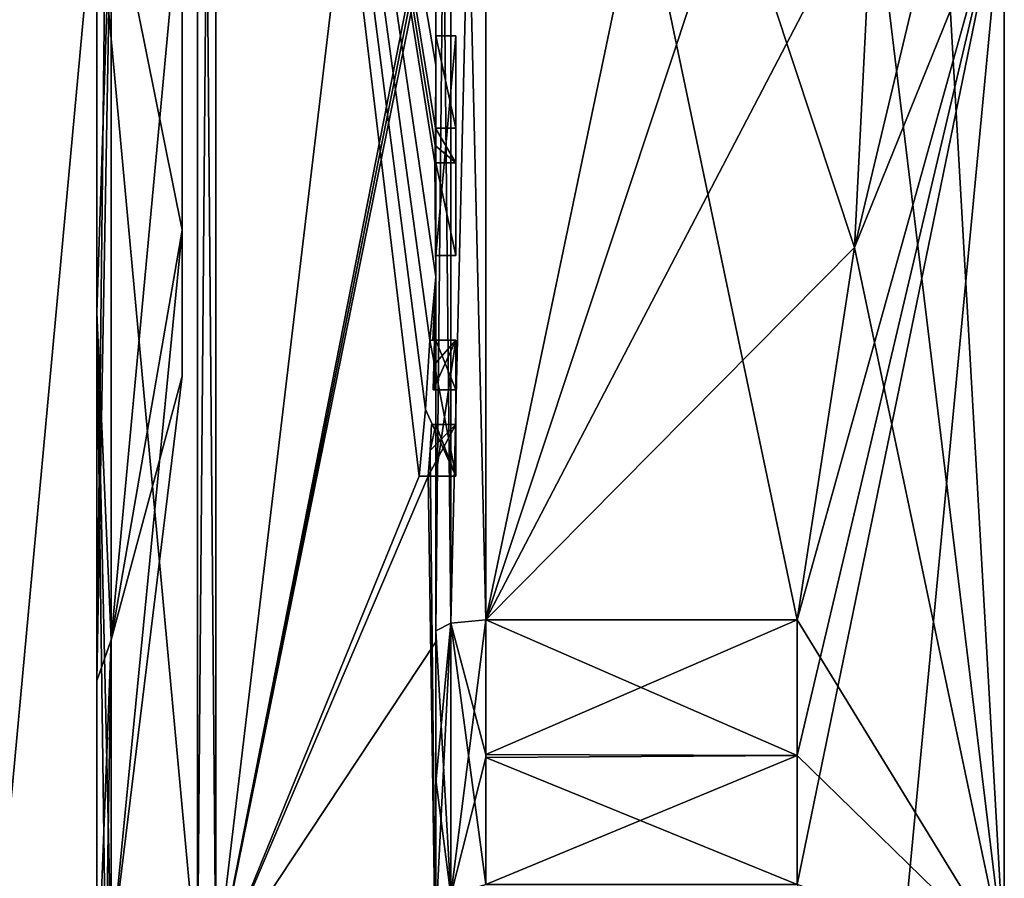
# Model space of a CAD drawing. Extents: x -23 to 700, y -1799 to -1.
# Tile 102 of 251: x 690 to 700, y -1782 to -1773. Entities that reach past the tile are written whole.
import ezdxf

# ---------------------------------------------------------------- set-up
doc = ezdxf.new("R2010")
doc.units = 0
doc.header["$LTSCALE"] = 54.754438
for name, color, linetype in [('1000', 7, 'CONTINUOUS'), ('1001', 7, 'CONTINUOUS'), ('1002', 7, 'CONTINUOUS'), ('1003', 7, 'CONTINUOUS'), ('1004', 7, 'CONTINUOUS'), ('1005', 7, 'CONTINUOUS'), ('1006', 7, 'CONTINUOUS'), ('1007', 7, 'CONTINUOUS'), ('1008', 7, 'CONTINUOUS'), ('1009', 7, 'CONTINUOUS'), ('1010', 7, 'CONTINUOUS'), ('1074', 7, 'CONTINUOUS'), ('1077', 7, 'CONTINUOUS'), ('1079', 7, 'CONTINUOUS'), ('1082', 7, 'CONTINUOUS'), ('1084', 7, 'CONTINUOUS'), ('1085', 7, 'CONTINUOUS'), ('1086', 7, 'CONTINUOUS'), ('1087', 7, 'CONTINUOUS'), ('901', 7, 'CONTINUOUS'), ('902', 7, 'CONTINUOUS'), ('905', 7, 'CONTINUOUS'), ('908', 7, 'CONTINUOUS'), ('913', 7, 'CONTINUOUS'), ('914', 7, 'CONTINUOUS'), ('915', 7, 'CONTINUOUS'), ('916', 7, 'CONTINUOUS'), ('919', 7, 'CONTINUOUS'), ('920', 7, 'CONTINUOUS'), ('921', 7, 'CONTINUOUS'), ('953', 7, 'CONTINUOUS'), ('954', 7, 'CONTINUOUS'), ('955', 7, 'CONTINUOUS'), ('980', 7, 'CONTINUOUS'), ('983', 7, 'CONTINUOUS'), ('993', 7, 'CONTINUOUS'), ('994', 7, 'CONTINUOUS'), ('995', 7, 'CONTINUOUS'), ('996', 7, 'CONTINUOUS'), ('997', 7, 'CONTINUOUS'), ('998', 7, 'CONTINUOUS'), ('999', 7, 'CONTINUOUS')]:
    doc.layers.add(name, color=color, linetype=linetype)

msp = doc.modelspace()

# ---------------------------------------------------------------- linework, layer by layer
at = {"layer": '1000', "linetype": 'CONTINUOUS'}
for points in [[(694.3891, -1777.4833, -18.956), (694.3566, -1777.4833, -19.196), (694.6, -1777.4833, -19.196), (694.3891, -1777.4833, -18.956)], [(694.4, -1777.4833, -18.7132), (694.3891, -1777.4833, -18.956), (694.6, -1777.4833, -16.804), (694.4, -1777.4833, -18.7132)], [(694.3891, -1777.4833, -18.956), (694.6, -1777.4833, -19.196), (694.6, -1777.4833, -16.804), (694.3891, -1777.4833, -18.956)], [(694.4, -1777.4833, -16.804), (694.4, -1777.4833, -18.7132), (694.6, -1777.4833, -16.804), (694.4, -1777.4833, -16.804)]]:
    msp.add_3dface(points, dxfattribs=at)
at = {"layer": '1001', "linetype": 'CONTINUOUS'}
for points in [[(694.3417, -1777.7438, -19.196), (694.324, -1778, -19.196), (694.6, -1777.4833, -19.196), (694.3417, -1777.7438, -19.196)], [(694.324, -1778, -19.196), (694.6, -1778, -19.196), (694.6, -1777.4833, -19.196), (694.324, -1778, -19.196)], [(694.3566, -1777.4833, -19.196), (694.3417, -1777.7438, -19.196), (694.6, -1777.4833, -19.196), (694.3566, -1777.4833, -19.196)]]:
    msp.add_3dface(points, dxfattribs=at)
at = {"layer": '1002', "linetype": 'CONTINUOUS'}
for points in [[(694.2821, -1778, -19.3497), (694.2315, -1778, -19.5), (694.6, -1778, -19.5), (694.2821, -1778, -19.3497)], [(694.324, -1778, -19.196), (694.2821, -1778, -19.3497), (694.6, -1778, -19.5), (694.324, -1778, -19.196)], [(694.324, -1778, -19.196), (694.6, -1778, -19.5), (694.6, -1778, -19.196), (694.324, -1778, -19.196)]]:
    msp.add_3dface(points, dxfattribs=at)
at = {"layer": '1003', "linetype": 'CONTINUOUS'}
for points in [[(694.2952, -1777.3336, -19.5), (694.3401, -1776.6371, -19.5), (694.6, -1778, -19.5), (694.2952, -1777.3336, -19.5)], [(694.3401, -1776.6371, -19.5), (694.6, -1776.6371, -19.5), (694.6, -1778, -19.5), (694.3401, -1776.6371, -19.5)], [(694.2315, -1778, -19.5), (694.2952, -1777.3336, -19.5), (694.6, -1778, -19.5), (694.2315, -1778, -19.5)]]:
    msp.add_3dface(points, dxfattribs=at)
at = {"layer": '1004', "linetype": 'CONTINUOUS'}
for points in [[(694.4, -1773.5882, -16.5), (694.4, -1775.7888, -16.5), (694.6, -1773.5882, -16.5), (694.4, -1773.5882, -16.5)], [(694.6, -1773.5882, -16.5), (694.4, -1775.7888, -16.5), (694.6, -1775.7888, -16.5), (694.6, -1773.5882, -16.5)]]:
    msp.add_3dface(points, dxfattribs=at)
at = {"layer": '1005', "linetype": 'CONTINUOUS'}
for points in [[(694.4, -1775.7888, -16.5), (694.4, -1775.7888, -16.7828), (694.6, -1775.7888, -16.5), (694.4, -1775.7888, -16.5)], [(694.4, -1775.7888, -16.7828), (694.6, -1775.7888, -16.7828), (694.6, -1775.7888, -16.5), (694.4, -1775.7888, -16.7828)]]:
    msp.add_3dface(points, dxfattribs=at)
at = {"layer": '1006', "linetype": 'CONTINUOUS'}
for points in [[(694.4, -1775.7888, -16.7828), (694.4, -1774.8597, -16.7828), (694.6, -1775.7888, -16.7828), (694.4, -1775.7888, -16.7828)], [(694.4, -1774.8597, -16.7828), (694.6, -1774.8597, -16.7828), (694.6, -1775.7888, -16.7828), (694.4, -1774.8597, -16.7828)]]:
    msp.add_3dface(points, dxfattribs=at)
at = {"layer": '1007', "linetype": 'CONTINUOUS'}
for points in [[(694.3978, -1774.8597, -19.3947), (694.3913, -1774.8597, -19.5), (694.6, -1774.8597, -16.7828), (694.3978, -1774.8597, -19.3947)], [(694.3913, -1774.8597, -19.5), (694.6, -1774.8597, -19.5), (694.6, -1774.8597, -16.7828), (694.3913, -1774.8597, -19.5)], [(694.4, -1774.8597, -19.2892), (694.3978, -1774.8597, -19.3947), (694.6, -1774.8597, -16.7828), (694.4, -1774.8597, -19.2892)], [(694.4, -1774.8597, -16.7828), (694.4, -1774.8597, -19.2892), (694.6, -1774.8597, -16.7828), (694.4, -1774.8597, -16.7828)]]:
    msp.add_3dface(points, dxfattribs=at)
at = {"layer": '1008', "linetype": 'CONTINUOUS'}
for points in [[(694.3932, -1774.6867, -19.5), (694.3948, -1774.5131, -19.5), (694.6, -1774.8597, -19.5), (694.3932, -1774.6867, -19.5)], [(694.3948, -1774.5131, -19.5), (694.6, -1774.5131, -19.5), (694.6, -1774.8597, -19.5), (694.3948, -1774.5131, -19.5)], [(694.3913, -1774.8597, -19.5), (694.3932, -1774.6867, -19.5), (694.6, -1774.8597, -19.5), (694.3913, -1774.8597, -19.5)]]:
    msp.add_3dface(points, dxfattribs=at)
at = {"layer": '1009', "linetype": 'CONTINUOUS'}
for points in [[(694.3948, -1774.5131, -19.5), (694.3987, -1774.5131, -19.4187), (694.6, -1774.5131, -19.5), (694.3948, -1774.5131, -19.5)], [(694.3987, -1774.5131, -19.4187), (694.4, -1774.5131, -19.3374), (694.6, -1774.5131, -19.5), (694.3987, -1774.5131, -19.4187)], [(694.4, -1774.5131, -19.3374), (694.4, -1774.5131, -16.7828), (694.6, -1774.5131, -19.5), (694.4, -1774.5131, -19.3374)], [(694.4, -1774.5131, -16.7828), (694.6, -1774.5131, -16.7828), (694.6, -1774.5131, -19.5), (694.4, -1774.5131, -16.7828)]]:
    msp.add_3dface(points, dxfattribs=at)
at = {"layer": '1010', "linetype": 'CONTINUOUS'}
for points in [[(694.4, -1774.5131, -16.7828), (694.4, -1773.5882, -16.7828), (694.6, -1774.5131, -16.7828), (694.4, -1774.5131, -16.7828)], [(694.4, -1773.5882, -16.7828), (694.6, -1773.5882, -16.7828), (694.6, -1774.5131, -16.7828), (694.4, -1773.5882, -16.7828)]]:
    msp.add_3dface(points, dxfattribs=at)
at = {"layer": '1074', "linetype": 'CONTINUOUS'}
for points in [[(698.0232, -1779.4403, 15.95), (694.9, -1779.4403, 15.95), (694.9, -1780.7905, 15.2475), (698.0232, -1779.4403, 15.95)], [(698.0232, -1780.8, 15.242), (698.0232, -1779.4403, 15.95), (694.9, -1780.7905, 15.2475), (698.0232, -1780.8, 15.242)], [(694.9, -1779.4403, -15.95), (698.0232, -1779.4403, -15.95), (698.0232, -1780.8, -15.242), (694.9, -1779.4403, -15.95)], [(694.9, -1779.4403, -15.95), (698.0232, -1780.8, -15.242), (694.9, -1780.8189, -15.2311), (694.9, -1779.4403, -15.95)], [(694.9, -1782.093, 14.4185), (698.0232, -1780.8, 15.242), (694.9, -1780.7905, 15.2475), (694.9, -1782.093, 14.4185)], [(694.9, -1782.093, 14.4185), (698.0232, -1782.093, 14.4185), (698.0232, -1780.8, 15.242), (694.9, -1782.093, 14.4185)], [(698.0232, -1780.8, -15.242), (698.0232, -1782.093, -14.4185), (694.9, -1780.8189, -15.2311), (698.0232, -1780.8, -15.242)], [(698.0232, -1782.093, -14.4185), (694.9, -1782.093, -14.4185), (694.9, -1780.8189, -15.2311), (698.0232, -1782.093, -14.4185)]]:
    msp.add_3dface(points, dxfattribs=at)
at = {"layer": '1077', "linetype": 'CONTINUOUS'}
for points in [[(694.4, -1779.5503, 16.45), (694.549, -1782.2017, 14.518), (694.549, -1779.4721, 16.094), (694.4, -1779.5503, 16.45)], [(694.9, -1780.7905, 15.2475), (694.9, -1779.4403, 15.95), (694.549, -1779.4721, 16.094), (694.9, -1780.7905, 15.2475)], [(694.9, -1782.093, 14.4185), (694.9, -1780.7905, 15.2475), (694.549, -1779.4721, 16.094), (694.9, -1782.093, 14.4185)], [(694.549, -1782.2017, 14.518), (694.9, -1782.093, 14.4185), (694.549, -1779.4721, 16.094), (694.549, -1782.2017, 14.518)], [(694.4, -1779.5503, 16.45), (694.4, -1781.0392, 15.6813), (694.549, -1782.2017, 14.518), (694.4, -1779.5503, 16.45)], [(694.4, -1781.0392, 15.6813), (694.4, -1782.471, 14.7638), (694.549, -1782.2017, 14.518), (694.4, -1781.0392, 15.6813)]]:
    msp.add_3dface(points, dxfattribs=at)
at = {"layer": '1079', "linetype": 'CONTINUOUS'}
for points in [[(694.4, -1782.471, -14.7638), (694.4, -1781.0705, -15.663), (694.549, -1779.4721, -16.094), (694.4, -1782.471, -14.7638)], [(694.4, -1782.471, -14.7638), (694.549, -1779.4721, -16.094), (694.549, -1782.2017, -14.518), (694.4, -1782.471, -14.7638)], [(694.4, -1781.0705, -15.663), (694.4, -1779.5503, -16.45), (694.549, -1779.4721, -16.094), (694.4, -1781.0705, -15.663)], [(694.9, -1779.4403, -15.95), (694.9, -1780.8189, -15.2311), (694.549, -1782.2017, -14.518), (694.9, -1779.4403, -15.95)], [(694.549, -1779.4721, -16.094), (694.9, -1779.4403, -15.95), (694.549, -1782.2017, -14.518), (694.549, -1779.4721, -16.094)], [(694.9, -1780.8189, -15.2311), (694.9, -1782.093, -14.4185), (694.549, -1782.2017, -14.518), (694.9, -1780.8189, -15.2311)]]:
    msp.add_3dface(points, dxfattribs=at)
at = {"layer": '1082', "linetype": 'CONTINUOUS'}
for points in [[(691.857, -1775.536, 3.5349), (691.857, -1772, 5), (691.857, -1775.536, -3.5349), (691.857, -1775.536, 3.5349)], [(691.857, -1775.536, -3.5349), (691.857, -1772, 5), (691.857, -1772, -5), (691.857, -1775.536, -3.5349)], [(691.857, -1776.9998), (691.857, -1775.536, 3.5349), (691.857, -1775.536, -3.5349), (691.857, -1776.9998)]]:
    msp.add_3dface(points, dxfattribs=at)
at = {"layer": '1084', "linetype": 'CONTINUOUS'}
for points in [[(691.857, -1772, 5), (691.857, -1775.536, 3.5349), (691.1443, -1772, 10.8047), (691.857, -1772, 5)], [(691.1443, -1772, 10.8047), (691.857, -1775.536, 3.5349), (691.1443, -1779.64, 7.6401), (691.1443, -1772, 10.8047)], [(691.857, -1775.536, -3.5349), (691.857, -1772, -5), (691.1443, -1779.64, -7.6401), (691.857, -1775.536, -3.5349)], [(691.857, -1772, -5), (691.1443, -1772, -10.8047), (691.1443, -1779.64, -7.6401), (691.857, -1772, -5)], [(691.857, -1775.536, 3.5349), (691.857, -1776.9998), (691.1443, -1779.64, 7.6401), (691.857, -1775.536, 3.5349)], [(691.857, -1776.9998), (691.857, -1775.536, -3.5349), (691.1443, -1782.8047), (691.857, -1776.9998)], [(691.1443, -1782.8047), (691.857, -1775.536, -3.5349), (691.1443, -1779.64, -7.6401), (691.1443, -1782.8047)], [(691.1443, -1779.64, 7.6401), (691.857, -1776.9998), (691.1443, -1782.8047), (691.1443, -1779.64, 7.6401)]]:
    msp.add_3dface(points, dxfattribs=at)
at = {"layer": '1085', "linetype": 'CONTINUOUS'}
for points in [[(691, -1763.9478, 8.0522), (691.1443, -1772, 10.8047), (691, -1776.3586, 10.5205), (691, -1763.9478, 8.0522)], [(691.1443, -1772, 10.8047), (691.1443, -1779.64, 7.6401), (691, -1776.3586, 10.5205), (691.1443, -1772, 10.8047)], [(691.0897, -1783.1005, 0), (691, -1783.3877, 0), (691, -1776.3586, 10.5205), (691.0897, -1783.1005, 0)], [(691.1443, -1779.64, 7.6401), (691.1443, -1782.8047), (691, -1776.3586, 10.5205), (691.1443, -1779.64, 7.6401)], [(691.1443, -1782.8047), (691.0897, -1783.1005, 0), (691, -1776.3586, 10.5205), (691.1443, -1782.8047)]]:
    msp.add_3dface(points, dxfattribs=at)
at = {"layer": '1086', "linetype": 'CONTINUOUS'}
for points in [[(691, -1772, -11.3877), (691, -1780.0523, -8.0523), (691.0897, -1772, -11.1005), (691, -1772, -11.3877)], [(691.1443, -1779.64, -7.6401), (691.1443, -1772, -10.8047), (691, -1780.0523, -8.0523), (691.1443, -1779.64, -7.6401)], [(691, -1780.0523, -8.0523), (691.1443, -1772, -10.8047), (691.0897, -1772, -11.1005), (691, -1780.0523, -8.0523)], [(691.1443, -1779.64, -7.6401), (691, -1783.3877, 0), (691.0897, -1783.1005, 0), (691.1443, -1779.64, -7.6401)], [(691, -1783.3877, 0), (691.1443, -1779.64, -7.6401), (691, -1780.0523, -8.0523), (691, -1783.3877, 0)], [(691.1443, -1782.8047), (691.1443, -1779.64, -7.6401), (691.0897, -1783.1005, 0), (691.1443, -1782.8047)]]:
    msp.add_3dface(points, dxfattribs=at)
at = {"layer": '1087', "linetype": 'CONTINUOUS'}
for points in [[(691, -1780.0523, -8.0523), (691, -1772, -11.3877), (691, -1761.4795, -4.3586), (691, -1780.0523, -8.0523)], [(691, -1783.3877, 0), (691, -1761.4795, -4.3586), (691, -1763.9478, 8.0522), (691, -1783.3877, 0)], [(691, -1783.3877, 0), (691, -1780.0523, -8.0523), (691, -1761.4795, -4.3586), (691, -1783.3877, 0)], [(691, -1783.3877, 0), (691, -1763.9478, 8.0522), (691, -1776.3586, 10.5205), (691, -1783.3877, 0)]]:
    msp.add_3dface(points, dxfattribs=at)
at = {"layer": '901', "linetype": 'CONTINUOUS'}
for points in [[(700.1, -1761.1745, 6.2494), (700.1, -1772, 12.5), (700.1, -1782.8255, 6.2494), (700.1, -1761.1745, 6.2494)], [(700.1, -1761.1745, -6.2494), (700.1, -1761.1745, 6.2494), (700.1, -1782.8255, -6.2494), (700.1, -1761.1745, -6.2494)], [(700.1, -1782.8255, -6.2494), (700.1, -1761.1745, 6.2494), (700.1, -1782.8255, 6.2494), (700.1, -1782.8255, -6.2494)], [(700.1, -1772, -12.5), (700.1, -1761.1745, -6.2494), (700.1, -1782.8255, -6.2494), (700.1, -1772, -12.5)]]:
    msp.add_3dface(points, dxfattribs=at)
at = {"layer": '902', "linetype": 'CONTINUOUS'}
for points in [[(694.9, -1764.5597, 15.95), (694.9, -1779.4403, 15.95), (698.0232, -1764.5597, 15.95), (694.9, -1764.5597, 15.95)], [(698.0232, -1764.5597, 15.95), (694.9, -1779.4403, 15.95), (698.5978, -1768.2917, 15.95), (698.0232, -1764.5597, 15.95)], [(698.5978, -1768.2917, 15.95), (694.9, -1779.4403, 15.95), (698.7857, -1772, 15.95), (698.5978, -1768.2917, 15.95)], [(698.7857, -1772, 15.95), (694.9, -1779.4403, 15.95), (698.5976, -1775.7097, 15.95), (698.7857, -1772, 15.95)], [(698.5976, -1775.7097, 15.95), (694.9, -1779.4403, 15.95), (698.0232, -1779.4403, 15.95), (698.5976, -1775.7097, 15.95)]]:
    msp.add_3dface(points, dxfattribs=at)
at = {"layer": '905', "linetype": 'CONTINUOUS'}
for points in [[(694.9, -1779.4403, -15.95), (694.9, -1764.5597, -15.95), (698.0232, -1779.4403, -15.95), (694.9, -1779.4403, -15.95)], [(698.0232, -1779.4403, -15.95), (694.9, -1764.5597, -15.95), (698.5978, -1775.7083, -15.95), (698.0232, -1779.4403, -15.95)], [(698.5978, -1775.7083, -15.95), (694.9, -1764.5597, -15.95), (698.7857, -1772, -15.95), (698.5978, -1775.7083, -15.95)]]:
    msp.add_3dface(points, dxfattribs=at)
at = {"layer": '908', "linetype": 'CONTINUOUS'}
for points in [[(694.4, -1779.5503, -16.45), (694.4, -1765.7364, -16.5), (694.4, -1764.4497, -16.45), (694.4, -1779.5503, -16.45)], [(694.4, -1764.4497, 16.45), (694.4, -1773.0506, 16.5), (694.4, -1779.5503, 16.45), (694.4, -1764.4497, 16.45)], [(694.4, -1766.1297, -16.5), (694.4, -1765.7364, -16.5), (694.4, -1779.5503, -16.45), (694.4, -1766.1297, -16.5)], [(694.4, -1767.5648, -16.5), (694.4, -1766.1297, -16.5), (694.4, -1779.5503, -16.45), (694.4, -1767.5648, -16.5)], [(694.4, -1767.9582, -16.5), (694.4, -1767.5648, -16.5), (694.4, -1779.5503, -16.45), (694.4, -1767.9582, -16.5)], [(694.4, -1769.8781, -16.5), (694.4, -1767.9582, -16.5), (694.4, -1779.5503, -16.45), (694.4, -1769.8781, -16.5)], [(694.4, -1770.2268, -16.5), (694.4, -1769.8781, -16.5), (694.4, -1779.5503, -16.45), (694.4, -1770.2268, -16.5)], [(694.4, -1771.8639, -16.5), (694.4, -1770.2268, -16.5), (694.4, -1779.5503, -16.45), (694.4, -1771.8639, -16.5)], [(694.4, -1772.2828, -16.5), (694.4, -1771.8639, -16.5), (694.4, -1779.5503, -16.45), (694.4, -1772.2828, -16.5)], [(694.4, -1772.1257, 19.4998), (694.4, -1779.6608, 17.9321), (694.4, -1772.1257, 16.7828), (694.4, -1772.1257, 19.4998)], [(694.4, -1772.1257, 16.7828), (694.4, -1779.6608, 17.9321), (694.4, -1773.0506, 16.7828), (694.4, -1772.1257, 16.7828)], [(694.4, -1773.2498, -19.4599), (694.4, -1772.2828, -16.5), (694.4, -1773.5882, -16.5), (694.4, -1773.2498, -19.4599)], [(694.4, -1773.5882, -16.5), (694.4, -1772.2828, -16.5), (694.4, -1779.5503, -16.45), (694.4, -1773.5882, -16.5)], [(694.4, -1773.0506, 16.7828), (694.4, -1779.6608, 17.9321), (694.4, -1773.0506, 16.5), (694.4, -1773.0506, 16.7828)], [(694.4, -1773.0506, 16.5), (694.4, -1779.6608, 17.9321), (694.4, -1779.5503, 16.45), (694.4, -1773.0506, 16.5)], [(694.4, -1773.8827, -19.4089), (694.4, -1773.2498, -19.4599), (694.4, -1773.5882, -16.7828), (694.4, -1773.8827, -19.4089)], [(694.4, -1773.5882, -16.7828), (694.4, -1773.2498, -19.4599), (694.4, -1773.5882, -16.5), (694.4, -1773.5882, -16.7828)], [(694.4, -1774.5131, -16.7828), (694.4, -1773.8827, -19.4089), (694.4, -1773.5882, -16.7828), (694.4, -1774.5131, -16.7828)], [(694.4, -1775.7888, -16.5), (694.4, -1773.5882, -16.5), (694.4, -1779.5503, -16.45), (694.4, -1775.7888, -16.5)], [(694.4, -1774.5131, -19.3374), (694.4, -1773.8827, -19.4089), (694.4, -1774.5131, -16.7828), (694.4, -1774.5131, -19.3374)], [(694.4, -1774.8597, -16.7828), (694.4, -1775.7888, -16.7828), (694.4, -1774.8597, -19.2892), (694.4, -1774.8597, -16.7828)], [(694.4, -1774.8597, -19.2892), (694.4, -1775.7888, -16.7828), (694.4, -1776.0042, -19.0844), (694.4, -1774.8597, -19.2892)], [(694.4, -1775.7888, -16.7828), (694.4, -1775.7888, -16.5), (694.4, -1776.6371, -16.5), (694.4, -1775.7888, -16.7828)], [(694.4, -1776.6371, -16.5), (694.4, -1775.7888, -16.5), (694.4, -1779.5503, -16.45), (694.4, -1776.6371, -16.5)], [(694.4, -1776.0042, -19.0844), (694.4, -1775.7888, -16.7828), (694.4, -1776.6371, -16.5), (694.4, -1776.0042, -19.0844)], [(694.4, -1777.1347, -18.8118), (694.4, -1776.0042, -19.0844), (694.4, -1777.1347, -16.804), (694.4, -1777.1347, -18.8118)], [(694.4, -1777.1347, -16.804), (694.4, -1776.0042, -19.0844), (694.4, -1776.6371, -16.804), (694.4, -1777.1347, -16.804)], [(694.4, -1776.6371, -16.804), (694.4, -1776.0042, -19.0844), (694.4, -1776.6371, -16.5), (694.4, -1776.6371, -16.804)], [(694.4, -1778, -16.5), (694.4, -1776.6371, -16.5), (694.4, -1779.5503, -16.45), (694.4, -1778, -16.5)], [(694.4, -1777.4833, -16.804), (694.4, -1778, -16.804), (694.4, -1777.4833, -18.7132), (694.4, -1777.4833, -16.804)], [(694.4, -1777.4833, -18.7132), (694.4, -1778, -16.804), (694.4, -1779.5503, -16.45), (694.4, -1777.4833, -18.7132)], [(694.4, -1783.1573, -15.9926), (694.4, -1777.4833, -18.7132), (694.4, -1782.471, -14.7638), (694.4, -1783.1573, -15.9926)], [(694.4, -1782.471, -14.7638), (694.4, -1777.4833, -18.7132), (694.4, -1781.0705, -15.663), (694.4, -1782.471, -14.7638)], [(694.4, -1781.0705, -15.663), (694.4, -1777.4833, -18.7132), (694.4, -1779.5503, -16.45), (694.4, -1781.0705, -15.663)], [(694.4, -1778, -16.804), (694.4, -1778, -16.5), (694.4, -1779.5503, -16.45), (694.4, -1778, -16.804)], [(694.4, -1779.5503, 16.45), (694.4, -1779.6608, 17.9321), (694.4, -1781.0392, 15.6813), (694.4, -1779.5503, 16.45)], [(694.4, -1779.6608, 17.9321), (694.4, -1786.0038, 13.5699), (694.4, -1781.0392, 15.6813), (694.4, -1779.6608, 17.9321)], [(694.4, -1781.0392, 15.6813), (694.4, -1786.0038, 13.5699), (694.4, -1782.471, 14.7638), (694.4, -1781.0392, 15.6813)]]:
    msp.add_3dface(points, dxfattribs=at)
at = {"layer": '913', "linetype": 'CONTINUOUS'}
for points in [[(692.1949, -1782.9913, 19.0374), (694.4, -1764.4802, 17.9917), (692.1949, -1761.0087, 19.0374), (692.1949, -1782.9913, 19.0374)], [(694.4, -1771.7791, 19.4994), (694.4, -1764.4802, 17.9917), (692.1949, -1782.9913, 19.0374), (694.4, -1771.7791, 19.4994)], [(694.4, -1771.9524, 19.5), (694.4, -1771.7791, 19.4994), (692.1949, -1782.9913, 19.0374), (694.4, -1771.9524, 19.5)], [(694.4, -1772.1257, 19.4998), (694.4, -1771.9524, 19.5), (692.1949, -1782.9913, 19.0374), (694.4, -1772.1257, 19.4998)], [(694.4, -1779.6608, 17.9321), (694.4, -1772.1257, 19.4998), (692.1949, -1782.9913, 19.0374), (694.4, -1779.6608, 17.9321)], [(694.4, -1786.0038, 13.5699), (694.4, -1779.6608, 17.9321), (692.1949, -1782.9913, 19.0374), (694.4, -1786.0038, 13.5699)]]:
    msp.add_3dface(points, dxfattribs=at)
at = {"layer": '914', "linetype": 'CONTINUOUS'}
for points in [[(692.1949, -1761.0087, -19.0374), (694.4, -1773.8827, -19.4089), (694.3948, -1774.5131, -19.5), (692.1949, -1761.0087, -19.0374)], [(694.4, -1773.8827, -19.4089), (692.1949, -1761.0087, -19.0374), (694.3997, -1773.2629, -19.5), (694.4, -1773.8827, -19.4089)], [(692.1949, -1761.0087, -19.0374), (694.4, -1776.0042, -19.0844), (694.3401, -1776.6371, -19.5), (692.1949, -1761.0087, -19.0374)], [(694.4, -1776.0042, -19.0844), (692.1949, -1761.0087, -19.0374), (694.3913, -1774.8597, -19.5), (694.4, -1776.0042, -19.0844)], [(692.1949, -1782.9913, -19.0374), (692.1949, -1761.0087, -19.0374), (694.2315, -1778, -19.5), (692.1949, -1782.9913, -19.0374)], [(694.2315, -1778, -19.5), (692.1949, -1761.0087, -19.0374), (694.2952, -1777.3336, -19.5), (694.2315, -1778, -19.5)], [(694.2952, -1777.3336, -19.5), (692.1949, -1761.0087, -19.0374), (694.3401, -1776.6371, -19.5), (694.2952, -1777.3336, -19.5)], [(694.3913, -1774.8597, -19.5), (692.1949, -1761.0087, -19.0374), (694.3932, -1774.6867, -19.5), (694.3913, -1774.8597, -19.5)], [(694.3932, -1774.6867, -19.5), (692.1949, -1761.0087, -19.0374), (694.3948, -1774.5131, -19.5), (694.3932, -1774.6867, -19.5)], [(694.3999, -1773.2564, -19.48), (694.4, -1773.8827, -19.4089), (694.3997, -1773.2629, -19.5), (694.3999, -1773.2564, -19.48)], [(694.4, -1773.2498, -19.4599), (694.4, -1773.8827, -19.4089), (694.3999, -1773.2564, -19.48), (694.4, -1773.2498, -19.4599)], [(694.3948, -1774.5131, -19.5), (694.4, -1773.8827, -19.4089), (694.3987, -1774.5131, -19.4187), (694.3948, -1774.5131, -19.5)], [(694.4, -1773.8827, -19.4089), (694.4, -1774.5131, -19.3374), (694.3987, -1774.5131, -19.4187), (694.4, -1773.8827, -19.4089)], [(694.4, -1774.8597, -19.2892), (694.4, -1776.0042, -19.0844), (694.3913, -1774.8597, -19.5), (694.4, -1774.8597, -19.2892)], [(694.3978, -1774.8597, -19.3947), (694.4, -1774.8597, -19.2892), (694.3913, -1774.8597, -19.5), (694.3978, -1774.8597, -19.3947)], [(694.3401, -1776.6371, -19.5), (694.4, -1776.0042, -19.0844), (694.3683, -1776.6371, -19.3488), (694.3401, -1776.6371, -19.5)], [(694.3683, -1776.6371, -19.3488), (694.4, -1776.0042, -19.0844), (694.3877, -1776.6371, -19.196), (694.3683, -1776.6371, -19.3488)], [(694.4, -1776.0042, -19.0844), (694.4, -1777.1347, -18.8118), (694.3877, -1776.6371, -19.196), (694.4, -1776.0042, -19.0844)], [(694.3877, -1776.6371, -19.196), (694.4, -1777.1347, -18.8118), (694.3809, -1776.8877, -19.196), (694.3877, -1776.6371, -19.196)], [(694.3723, -1777.1347, -19.196), (694.3809, -1776.8877, -19.196), (694.3931, -1777.1347, -19.0046), (694.3723, -1777.1347, -19.196)], [(694.3809, -1776.8877, -19.196), (694.4, -1777.1347, -18.8118), (694.3931, -1777.1347, -19.0046), (694.3809, -1776.8877, -19.196)], [(694.4, -1777.4833, -18.7132), (694.4, -1783.1573, -15.9926), (694.3417, -1777.7438, -19.196), (694.4, -1777.4833, -18.7132)], [(694.3566, -1777.4833, -19.196), (694.4, -1777.4833, -18.7132), (694.3417, -1777.7438, -19.196), (694.3566, -1777.4833, -19.196)], [(694.3891, -1777.4833, -18.956), (694.4, -1777.4833, -18.7132), (694.3566, -1777.4833, -19.196), (694.3891, -1777.4833, -18.956)], [(694.3417, -1777.7438, -19.196), (694.4, -1783.1573, -15.9926), (694.324, -1778, -19.196), (694.3417, -1777.7438, -19.196)], [(694.4, -1783.1573, -15.9926), (692.1949, -1782.9913, -19.0374), (694.324, -1778, -19.196), (694.4, -1783.1573, -15.9926)], [(694.324, -1778, -19.196), (692.1949, -1782.9913, -19.0374), (694.2315, -1778, -19.5), (694.324, -1778, -19.196)], [(694.2821, -1778, -19.3497), (694.324, -1778, -19.196), (694.2315, -1778, -19.5), (694.2821, -1778, -19.3497)]]:
    msp.add_3dface(points, dxfattribs=at)
at = {"layer": '915', "linetype": 'CONTINUOUS'}
for points in [[(692.0094, -1782.9849, -19.0264), (690, -1761.2786, -18.5712), (692.0094, -1761.0151, -19.0264), (692.0094, -1782.9849, -19.0264)], [(690, -1782.7214, -18.5712), (690, -1761.2786, -18.5712), (692.0094, -1782.9849, -19.0264), (690, -1782.7214, -18.5712)]]:
    msp.add_3dface(points, dxfattribs=at)
at = {"layer": '916', "linetype": 'CONTINUOUS'}
for points in [[(690, -1761.2786, 18.5712), (690, -1782.7214, 18.5712), (692.0094, -1761.0151, 19.0264), (690, -1761.2786, 18.5712)], [(692.0094, -1761.0151, 19.0264), (690, -1782.7214, 18.5712), (692.0094, -1782.9849, 19.0264), (692.0094, -1761.0151, 19.0264)]]:
    msp.add_3dface(points, dxfattribs=at)
at = {"layer": '919', "linetype": 'CONTINUOUS'}
for points in [[(692.1949, -1782.9913, 19.0374), (692.1949, -1761.0087, 19.0374), (692.0094, -1782.9849, 19.0264), (692.1949, -1782.9913, 19.0374)], [(692.1949, -1761.0087, 19.0374), (692.0094, -1761.0151, 19.0264), (692.0094, -1782.9849, 19.0264), (692.1949, -1761.0087, 19.0374)]]:
    msp.add_3dface(points, dxfattribs=at)
at = {"layer": '920', "linetype": 'CONTINUOUS'}
for points in [[(692.1949, -1761.0087, -19.0374), (692.1949, -1782.9913, -19.0374), (692.0094, -1761.0151, -19.0264), (692.1949, -1761.0087, -19.0374)], [(692.1949, -1782.9913, -19.0374), (692.0094, -1782.9849, -19.0264), (692.0094, -1761.0151, -19.0264), (692.1949, -1782.9913, -19.0374)]]:
    msp.add_3dface(points, dxfattribs=at)
at = {"layer": '921', "linetype": 'CONTINUOUS'}
for points in [[(700.1, -1772, 12.5), (698.5976, -1775.7097, 15.95), (698.0232, -1779.4403, 15.95), (700.1, -1772, 12.5)], [(700.1, -1772, 12.5), (698.0232, -1779.4403, 15.95), (698.0232, -1780.8, 15.242), (700.1, -1772, 12.5)], [(700.1, -1772, 12.5), (698.0232, -1782.093, 14.4185), (698.7857, -1785.8131, 7.975), (700.1, -1772, 12.5)], [(698.0232, -1782.093, 14.4185), (700.1, -1772, 12.5), (698.0232, -1780.8, 15.242), (698.0232, -1782.093, 14.4185)], [(698.5976, -1775.7097, 15.95), (700.1, -1772, 12.5), (699.4827, -1772, 14.2402), (698.5976, -1775.7097, 15.95)], [(698.7857, -1772, 15.95), (698.5976, -1775.7097, 15.95), (699.4827, -1772, 14.2402), (698.7857, -1772, 15.95)], [(700.1, -1782.8255, -6.2494), (698.5978, -1775.7083, -15.95), (698.7857, -1772, -15.95), (700.1, -1782.8255, -6.2494)], [(700.1, -1782.8255, 6.2494), (700.1, -1772, 12.5), (698.7857, -1785.8131, 7.975), (700.1, -1782.8255, 6.2494)], [(700.1, -1782.8255, -6.2494), (698.7857, -1772, -15.95), (699.4827, -1772, -14.2402), (700.1, -1782.8255, -6.2494)], [(700.1, -1772, -12.5), (700.1, -1782.8255, -6.2494), (699.4827, -1772, -14.2402), (700.1, -1772, -12.5)], [(700.1, -1782.8255, -6.2494), (698.0232, -1779.4403, -15.95), (698.5978, -1775.7083, -15.95), (700.1, -1782.8255, -6.2494)], [(698.0232, -1779.4403, -15.95), (700.1, -1782.8255, -6.2494), (698.0232, -1780.8, -15.242), (698.0232, -1779.4403, -15.95)], [(700.1, -1782.8255, -6.2494), (698.0232, -1782.093, -14.4185), (698.0232, -1780.8, -15.242), (700.1, -1782.8255, -6.2494)]]:
    msp.add_3dface(points, dxfattribs=at)
at = {"layer": '953', "linetype": 'CONTINUOUS'}
for points in [[(694.6, -1773.5882, -16.7828), (694.6, -1773.5882, -16.5), (694.6, -1775.7888, -16.5), (694.6, -1773.5882, -16.7828)], [(694.6, -1774.5131, -16.7828), (694.6, -1773.5882, -16.7828), (694.6, -1775.7888, -16.5), (694.6, -1774.5131, -16.7828)], [(694.6, -1774.5131, -19.5), (694.6, -1774.5131, -16.7828), (694.6, -1774.8597, -16.7828), (694.6, -1774.5131, -19.5)], [(694.6, -1774.8597, -16.7828), (694.6, -1774.5131, -16.7828), (694.6, -1775.7888, -16.5), (694.6, -1774.8597, -16.7828)], [(694.6, -1774.8597, -19.5), (694.6, -1774.5131, -19.5), (694.6, -1774.8597, -16.7828), (694.6, -1774.8597, -19.5)], [(694.6, -1775.7888, -16.7828), (694.6, -1774.8597, -16.7828), (694.6, -1775.7888, -16.5), (694.6, -1775.7888, -16.7828)], [(694.6, -1776.6371, -19.5), (694.6, -1776.6371, -19.196), (694.6, -1777.1347, -19.196), (694.6, -1776.6371, -19.5)], [(694.6, -1778, -19.5), (694.6, -1776.6371, -19.5), (694.6, -1778, -19.196), (694.6, -1778, -19.5)], [(694.6, -1778, -19.196), (694.6, -1776.6371, -19.5), (694.6, -1777.4833, -19.196), (694.6, -1778, -19.196)], [(694.6, -1777.4833, -19.196), (694.6, -1776.6371, -19.5), (694.6, -1777.1347, -19.196), (694.6, -1777.4833, -19.196)], [(694.6, -1776.6371, -16.5), (694.6, -1778, -16.5), (694.6, -1776.6371, -16.804), (694.6, -1776.6371, -16.5)], [(694.6, -1776.6371, -16.804), (694.6, -1778, -16.5), (694.6, -1777.1347, -16.804), (694.6, -1776.6371, -16.804)], [(694.6, -1777.4833, -16.804), (694.6, -1777.4833, -19.196), (694.6, -1777.1347, -19.196), (694.6, -1777.4833, -16.804)], [(694.6, -1778, -16.5), (694.6, -1777.4833, -16.804), (694.6, -1777.1347, -16.804), (694.6, -1778, -16.5)], [(694.6, -1777.1347, -16.804), (694.6, -1777.4833, -16.804), (694.6, -1777.1347, -19.196), (694.6, -1777.1347, -16.804)], [(694.6, -1778, -16.804), (694.6, -1777.4833, -16.804), (694.6, -1778, -16.5), (694.6, -1778, -16.804)]]:
    msp.add_3dface(points, dxfattribs=at)
at = {"layer": '954', "linetype": 'CONTINUOUS'}
for points in [[(694.3401, -1776.6371, -19.5), (694.3683, -1776.6371, -19.3488), (694.6, -1776.6371, -19.5), (694.3401, -1776.6371, -19.5)], [(694.3683, -1776.6371, -19.3488), (694.3877, -1776.6371, -19.196), (694.6, -1776.6371, -19.5), (694.3683, -1776.6371, -19.3488)], [(694.3877, -1776.6371, -19.196), (694.6, -1776.6371, -19.196), (694.6, -1776.6371, -19.5), (694.3877, -1776.6371, -19.196)]]:
    msp.add_3dface(points, dxfattribs=at)
at = {"layer": '955', "linetype": 'CONTINUOUS'}
for points in [[(694.4, -1773.5882, -16.7828), (694.4, -1773.5882, -16.5), (694.6, -1773.5882, -16.7828), (694.4, -1773.5882, -16.7828)], [(694.4, -1773.5882, -16.5), (694.6, -1773.5882, -16.5), (694.6, -1773.5882, -16.7828), (694.4, -1773.5882, -16.5)]]:
    msp.add_3dface(points, dxfattribs=at)
at = {"layer": '980', "linetype": 'CONTINUOUS'}
for points in [[(694.4, -1779.5503, -16.45), (694.4, -1764.4497, -16.45), (694.549, -1764.5279, -16.094), (694.4, -1779.5503, -16.45)], [(694.4, -1779.5503, -16.45), (694.549, -1764.5279, -16.094), (694.549, -1779.4721, -16.094), (694.4, -1779.5503, -16.45)], [(694.549, -1764.5279, -16.094), (694.9, -1764.5597, -15.95), (694.549, -1779.4721, -16.094), (694.549, -1764.5279, -16.094)], [(694.9, -1764.5597, -15.95), (694.9, -1779.4403, -15.95), (694.549, -1779.4721, -16.094), (694.9, -1764.5597, -15.95)]]:
    msp.add_3dface(points, dxfattribs=at)
at = {"layer": '983', "linetype": 'CONTINUOUS'}
for points in [[(694.4, -1764.4497, 16.45), (694.4, -1779.5503, 16.45), (694.549, -1779.4721, 16.094), (694.4, -1764.4497, 16.45)], [(694.4, -1764.4497, 16.45), (694.549, -1779.4721, 16.094), (694.549, -1764.5279, 16.094), (694.4, -1764.4497, 16.45)], [(694.9, -1779.4403, 15.95), (694.9, -1764.5597, 15.95), (694.549, -1764.5279, 16.094), (694.9, -1779.4403, 15.95)], [(694.549, -1779.4721, 16.094), (694.9, -1779.4403, 15.95), (694.549, -1764.5279, 16.094), (694.549, -1779.4721, 16.094)]]:
    msp.add_3dface(points, dxfattribs=at)
at = {"layer": '993', "linetype": 'CONTINUOUS'}
for points in [[(694.3809, -1776.8877, -19.196), (694.3723, -1777.1347, -19.196), (694.6, -1776.6371, -19.196), (694.3809, -1776.8877, -19.196)], [(694.6, -1776.6371, -19.196), (694.3723, -1777.1347, -19.196), (694.6, -1777.1347, -19.196), (694.6, -1776.6371, -19.196)], [(694.3877, -1776.6371, -19.196), (694.3809, -1776.8877, -19.196), (694.6, -1776.6371, -19.196), (694.3877, -1776.6371, -19.196)]]:
    msp.add_3dface(points, dxfattribs=at)
at = {"layer": '994', "linetype": 'CONTINUOUS'}
for points in [[(694.3723, -1777.1347, -19.196), (694.3931, -1777.1347, -19.0046), (694.6, -1777.1347, -19.196), (694.3723, -1777.1347, -19.196)], [(694.3931, -1777.1347, -19.0046), (694.4, -1777.1347, -18.8118), (694.6, -1777.1347, -19.196), (694.3931, -1777.1347, -19.0046)], [(694.4, -1777.1347, -18.8118), (694.4, -1777.1347, -16.804), (694.6, -1777.1347, -19.196), (694.4, -1777.1347, -18.8118)], [(694.4, -1777.1347, -16.804), (694.6, -1777.1347, -16.804), (694.6, -1777.1347, -19.196), (694.4, -1777.1347, -16.804)]]:
    msp.add_3dface(points, dxfattribs=at)
at = {"layer": '995', "linetype": 'CONTINUOUS'}
for points in [[(694.4, -1777.1347, -16.804), (694.4, -1776.6371, -16.804), (694.6, -1777.1347, -16.804), (694.4, -1777.1347, -16.804)], [(694.4, -1776.6371, -16.804), (694.6, -1776.6371, -16.804), (694.6, -1777.1347, -16.804), (694.4, -1776.6371, -16.804)]]:
    msp.add_3dface(points, dxfattribs=at)
at = {"layer": '996', "linetype": 'CONTINUOUS'}
for points in [[(694.4, -1776.6371, -16.804), (694.4, -1776.6371, -16.5), (694.6, -1776.6371, -16.804), (694.4, -1776.6371, -16.804)], [(694.4, -1776.6371, -16.5), (694.6, -1776.6371, -16.5), (694.6, -1776.6371, -16.804), (694.4, -1776.6371, -16.5)]]:
    msp.add_3dface(points, dxfattribs=at)
at = {"layer": '997', "linetype": 'CONTINUOUS'}
for points in [[(694.4, -1776.6371, -16.5), (694.4, -1778, -16.5), (694.6, -1776.6371, -16.5), (694.4, -1776.6371, -16.5)], [(694.4, -1778, -16.5), (694.6, -1778, -16.5), (694.6, -1776.6371, -16.5), (694.4, -1778, -16.5)]]:
    msp.add_3dface(points, dxfattribs=at)
at = {"layer": '998', "linetype": 'CONTINUOUS'}
for points in [[(694.4, -1778, -16.5), (694.4, -1778, -16.804), (694.6, -1778, -16.5), (694.4, -1778, -16.5)], [(694.4, -1778, -16.804), (694.6, -1778, -16.804), (694.6, -1778, -16.5), (694.4, -1778, -16.804)]]:
    msp.add_3dface(points, dxfattribs=at)
at = {"layer": '999', "linetype": 'CONTINUOUS'}
for points in [[(694.4, -1778, -16.804), (694.4, -1777.4833, -16.804), (694.6, -1778, -16.804), (694.4, -1778, -16.804)], [(694.4, -1777.4833, -16.804), (694.6, -1777.4833, -16.804), (694.6, -1778, -16.804), (694.4, -1777.4833, -16.804)]]:
    msp.add_3dface(points, dxfattribs=at)

doc.saveas('drawing.dxf')
